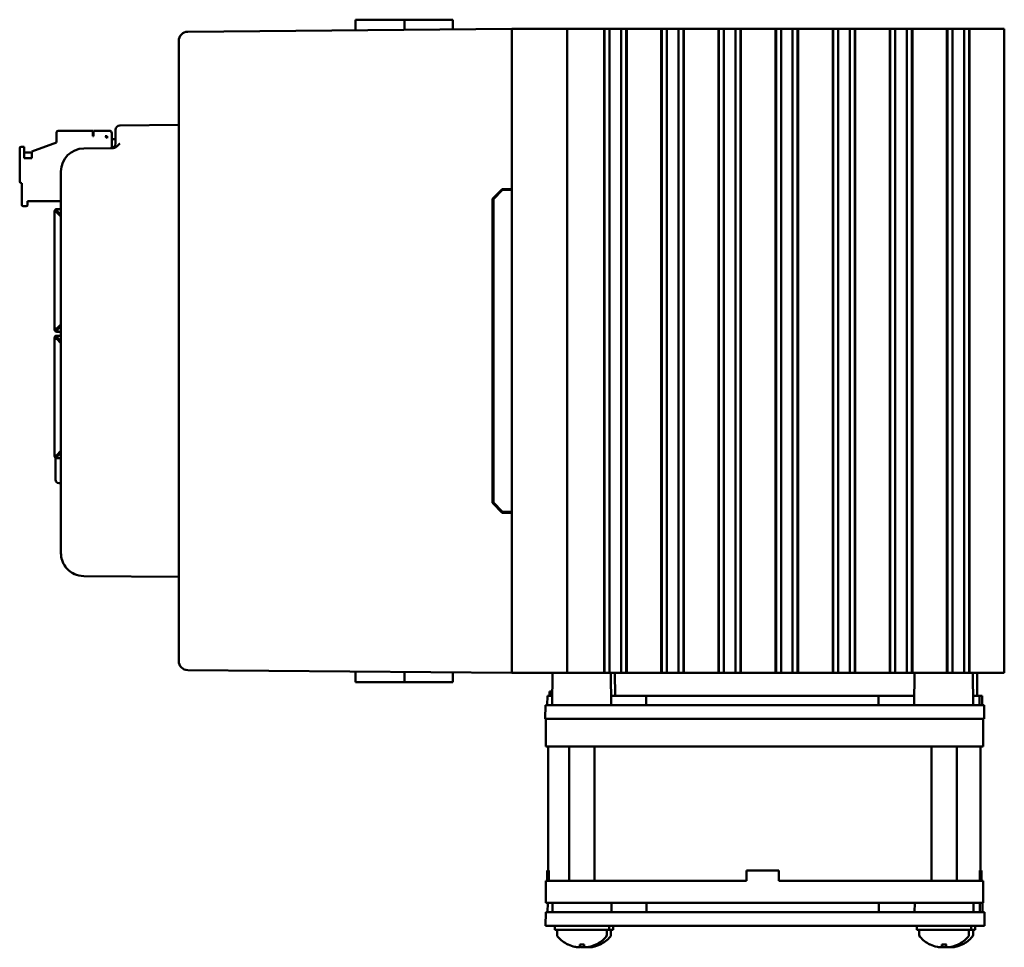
# Model space of a CAD drawing. Header units: inches. Extents: x 1.3 to 23.8, y 0.4 to 18.6.
# Tile 19 of 20: x 13.6 to 18.9, y 6.7 to 11.8. Entities that reach past the tile are written whole.
import ezdxf

# ---------------------------------------------------------------- set-up
doc = ezdxf.new("R2010")
doc.units = ezdxf.units.IN
doc.header["$LTSCALE"] = 0.8
doc.header["$MEASUREMENT"] = 0
doc.layers.add('Visible (ANSI)', color=7, linetype='Continuous', lineweight=50)

msp = doc.modelspace()

# ---------------------------------------------------------------- linework, layer by layer
at = {"layer": 'Visible (ANSI)'}
for p, q in [((15.4196, 11.7526), (15.4191, 11.6952)), ((15.4196, 11.7526), (15.6846, 11.7526)), ((15.6846, 11.7526), (15.6851, 11.6976)), ((15.6846, 11.7526), (15.6998, 11.7526)), ((15.8486, 11.7526), (15.6998, 11.7526)), ((15.8486, 11.7526), (15.9481, 11.7526)), ((15.9481, 11.7526), (15.9485, 11.6998)), ((16.2689, 11.7026), (14.5075, 11.6873)), ((16.2689, 11.7026), (16.2889, 11.7026)), ((16.2689, 11.7026), (16.2689, 8.2026)), ((16.2889, 11.7026), (16.5489, 11.7026)), ((16.5489, 11.7026), (16.5689, 11.7026)), ((16.5689, 8.2026), (16.5689, 11.7026)), ((16.6439, 11.7026), (16.5689, 11.7026)), ((16.6439, 11.7026), (16.7666, 11.7026)), ((16.7708, 11.7026), (16.7666, 11.7026)), ((16.7708, 11.7026), (16.772, 11.7026)), ((16.7708, 11.7026), (16.7708, 8.2026)), ((16.772, 11.7026), (16.7731, 11.7026)), ((16.772, 11.7026), (16.772, 8.2026)), ((16.7731, 11.7026), (16.7884, 11.7026)), ((16.7731, 11.7026), (16.7731, 8.2026)), ((16.7884, 11.7026), (16.8005, 11.7026)), ((16.8005, 11.7026), (16.8173, 11.7026)), ((16.8005, 11.7026), (16.8005, 8.2026)), ((16.8173, 11.7026), (16.8312, 11.7026)), ((16.8312, 11.7026), (16.8328, 11.7026)), ((16.8328, 11.7026), (16.8467, 11.7026)), ((16.8467, 11.7026), (16.8635, 11.7026)), ((16.8635, 11.7026), (16.8756, 11.7026)), ((16.8635, 8.2026), (16.8635, 11.7026)), ((16.8756, 11.7026), (16.8909, 11.7026)), ((16.8909, 11.7026), (16.892, 11.7026)), ((16.8909, 11.7026), (16.8909, 8.2026)), ((16.892, 11.7026), (16.8932, 11.7026)), ((16.892, 11.7026), (16.892, 8.2026)), ((16.8973, 11.7026), (16.8932, 11.7026)), ((16.8932, 11.7026), (16.8932, 8.2026)), ((16.8973, 11.7026), (17.0772, 11.7026)), ((17.0814, 11.7026), (17.0772, 11.7026)), ((17.0814, 11.7026), (17.0825, 11.7026)), ((17.0814, 11.7026), (17.0814, 8.2026)), ((17.0825, 11.7026), (17.0837, 11.7026)), ((17.0825, 11.7026), (17.0825, 8.2026)), ((17.0837, 11.7026), (17.0989, 11.7026)), ((17.0837, 11.7026), (17.0837, 8.2026)), ((17.0989, 11.7026), (17.111, 11.7026)), ((17.111, 11.7026), (17.1279, 11.7026)), ((17.111, 11.7026), (17.111, 8.2026)), ((17.1279, 11.7026), (17.1417, 11.7026)), ((17.1417, 11.7026), (17.1433, 11.7026)), ((17.1433, 11.7026), (17.1572, 11.7026)), ((17.1572, 11.7026), (17.1741, 11.7026)), ((17.1741, 8.2026), (17.1741, 11.7026)), ((17.1741, 11.7026), (17.1861, 11.7026)), ((17.1861, 11.7026), (17.2014, 11.7026)), ((17.2014, 11.7026), (17.2026, 11.7026)), ((17.2014, 11.7026), (17.2014, 8.2026)), ((17.2026, 11.7026), (17.2037, 11.7026)), ((17.2026, 11.7026), (17.2026, 8.2026)), ((17.2079, 11.7026), (17.2037, 11.7026)), ((17.2037, 11.7026), (17.2037, 8.2026)), ((17.2079, 11.7026), (17.3878, 11.7026)), ((17.3919, 11.7026), (17.3878, 11.7026)), ((17.3919, 11.7026), (17.3931, 11.7026)), ((17.3919, 11.7026), (17.3919, 8.2026)), ((17.3931, 11.7026), (17.3942, 11.7026)), ((17.3931, 11.7026), (17.3931, 8.2026)), ((17.3942, 11.7026), (17.4095, 11.7026)), ((17.3942, 11.7026), (17.3942, 8.2026)), ((17.4095, 11.7026), (17.4216, 11.7026)), ((17.4216, 11.7026), (17.4384, 11.7026)), ((17.4216, 11.7026), (17.4216, 8.2026)), ((17.4384, 11.7026), (17.4523, 11.7026)), ((17.4523, 11.7026), (17.4539, 11.7026)), ((17.4539, 11.7026), (17.4678, 11.7026)), ((17.4678, 11.7026), (17.4846, 11.7026)), ((17.4846, 8.2026), (17.4846, 11.7026)), ((17.4846, 11.7026), (17.4967, 11.7026)), ((17.4967, 11.7026), (17.512, 11.7026)), ((17.512, 11.7026), (17.5131, 11.7026)), ((17.512, 11.7026), (17.512, 8.2026)), ((17.5131, 11.7026), (17.5143, 11.7026)), ((17.5131, 11.7026), (17.5131, 8.2026)), ((17.5184, 11.7026), (17.5143, 11.7026)), ((17.5143, 11.7026), (17.5143, 8.2026)), ((17.5184, 11.7026), (17.6983, 11.7026)), ((17.7025, 11.7026), (17.6983, 11.7026)), ((17.7025, 11.7026), (17.7036, 11.7026)), ((17.7025, 11.7026), (17.7025, 8.2026)), ((17.7036, 11.7026), (17.7048, 11.7026)), ((17.7036, 11.7026), (17.7036, 8.2026)), ((17.7048, 11.7026), (17.7201, 11.7026)), ((17.7048, 11.7026), (17.7048, 8.2026)), ((17.7201, 11.7026), (17.7321, 11.7026)), ((17.7321, 11.7026), (17.749, 11.7026)), ((17.7321, 11.7026), (17.7321, 8.2026)), ((17.749, 11.7026), (17.7628, 11.7026)), ((17.7628, 11.7026), (17.7645, 11.7026)), ((17.7645, 11.7026), (17.7783, 11.7026)), ((17.7783, 11.7026), (17.7952, 11.7026)), ((17.7952, 8.2026), (17.7952, 11.7026)), ((17.7952, 11.7026), (17.8072, 11.7026)), ((17.8072, 11.7026), (17.8225, 11.7026)), ((17.8225, 11.7026), (17.8237, 11.7026)), ((17.8225, 11.7026), (17.8225, 8.2026)), ((17.8237, 11.7026), (17.8248, 11.7026)), ((17.8237, 11.7026), (17.8237, 8.2026)), ((17.829, 11.7026), (17.8248, 11.7026)), ((17.8248, 11.7026), (17.8248, 8.2026)), ((17.829, 11.7026), (18.0089, 11.7026)), ((18.013, 11.7026), (18.0089, 11.7026)), ((18.013, 11.7026), (18.0142, 11.7026)), ((18.013, 11.7026), (18.013, 8.2026)), ((18.0142, 11.7026), (18.0153, 11.7026)), ((18.0142, 11.7026), (18.0142, 8.2026)), ((18.0153, 11.7026), (18.0306, 11.7026)), ((18.0153, 11.7026), (18.0153, 8.2026)), ((18.0306, 11.7026), (18.0427, 11.7026)), ((18.0427, 11.7026), (18.0595, 11.7026)), ((18.0427, 11.7026), (18.0427, 8.2026)), ((18.0595, 11.7026), (18.0734, 11.7026)), ((18.0734, 11.7026), (18.075, 11.7026)), ((18.075, 11.7026), (18.0889, 11.7026)), ((18.0889, 11.7026), (18.1057, 11.7026)), ((18.1057, 8.2026), (18.1057, 11.7026)), ((18.1057, 11.7026), (18.1178, 11.7026)), ((18.1178, 11.7026), (18.1331, 11.7026)), ((18.1331, 11.7026), (18.1342, 11.7026)), ((18.1331, 11.7026), (18.1331, 8.2026)), ((18.1342, 11.7026), (18.1354, 11.7026)), ((18.1342, 11.7026), (18.1342, 8.2026)), ((18.1395, 11.7026), (18.1354, 11.7026)), ((18.1354, 11.7026), (18.1354, 8.2026)), ((18.1395, 11.7026), (18.3194, 11.7026)), ((18.3236, 11.7026), (18.3194, 11.7026)), ((18.3236, 11.7026), (18.3247, 11.7026)), ((18.3236, 11.7026), (18.3236, 8.2026)), ((18.3247, 11.7026), (18.3259, 11.7026)), ((18.3247, 11.7026), (18.3247, 8.2026)), ((18.3259, 11.7026), (18.3412, 11.7026)), ((18.3259, 11.7026), (18.3259, 8.2026)), ((18.3412, 11.7026), (18.3532, 11.7026)), ((18.3532, 11.7026), (18.3701, 11.7026)), ((18.3532, 11.7026), (18.3532, 8.2026)), ((18.3701, 11.7026), (18.384, 11.7026)), ((18.384, 11.7026), (18.3856, 11.7026)), ((18.3856, 11.7026), (18.3994, 11.7026)), ((18.3994, 11.7026), (18.4163, 11.7026)), ((18.4163, 8.2026), (18.4163, 11.7026)), ((18.4163, 11.7026), (18.4284, 11.7026)), ((18.4284, 11.7026), (18.4436, 11.7026)), ((18.4436, 11.7026), (18.4448, 11.7026)), ((18.4436, 11.7026), (18.4436, 8.2026)), ((18.4448, 11.7026), (18.4459, 11.7026)), ((18.4448, 11.7026), (18.4448, 8.2026)), ((18.4501, 11.7026), (18.4459, 11.7026)), ((18.4459, 11.7026), (18.4459, 8.2026)), ((18.4501, 11.7026), (18.63, 11.7026)), ((18.6341, 11.7026), (18.63, 11.7026)), ((18.6341, 11.7026), (18.6353, 11.7026)), ((18.6341, 11.7026), (18.6341, 8.2026)), ((18.6353, 11.7026), (18.6364, 11.7026)), ((18.6353, 11.7026), (18.6353, 8.2026)), ((18.6364, 11.7026), (18.6517, 11.7026)), ((18.6364, 11.7026), (18.6364, 8.2026)), ((18.6517, 11.7026), (18.6638, 11.7026)), ((18.6638, 11.7026), (18.6806, 11.7026)), ((18.6638, 11.7026), (18.6638, 8.2026)), ((18.6806, 11.7026), (18.6945, 11.7026)), ((18.6945, 11.7026), (18.6961, 11.7026)), ((18.6961, 11.7026), (18.71, 11.7026)), ((18.71, 11.7026), (18.7268, 11.7026)), ((18.7268, 8.2026), (18.7268, 11.7026)), ((18.7268, 11.7026), (18.7389, 11.7026)), ((18.7389, 11.7026), (18.7542, 11.7026)), ((18.7542, 11.7026), (18.7553, 11.7026)), ((18.7542, 11.7026), (18.7542, 8.2026)), ((18.7553, 11.7026), (18.7565, 11.7026)), ((18.7553, 11.7026), (18.7553, 8.2026)), ((18.7607, 11.7026), (18.7565, 11.7026)), ((18.7565, 11.7026), (18.7565, 8.2026)), ((18.7607, 11.7026), (18.9405, 11.7026)), ((18.9447, 11.7026), (18.9405, 11.7026)), ((18.9447, 11.7026), (18.9458, 11.7026)), ((18.9447, 11.7026), (18.9447, 8.2026)), ((14.4579, 11.6368), (14.4579, 11.6373)), ((14.4579, 11.6368), (14.4579, 8.2684)), ((13.7943, 11.1403), (13.7943, 11.1411)), ((13.7943, 11.1403), (13.7943, 11.0852)), ((13.8022, 11.149), (13.9912, 11.149)), ((13.8022, 11.1482), (13.9912, 11.1482)), ((13.8219, 11.1488), (13.8219, 11.149)), ((13.8219, 11.149), (13.9912, 11.149)), ((13.8219, 11.1488), (13.9912, 11.1488)), ((13.8219, 11.1487), (13.8219, 11.1488)), ((13.9912, 11.1488), (13.8219, 11.1488)), ((13.8219, 11.1486), (13.8219, 11.1487)), ((13.8219, 11.1487), (13.9912, 11.1487)), ((13.9912, 11.1487), (13.8219, 11.1487)), ((13.8219, 11.1484), (13.8219, 11.1486)), ((13.8219, 11.1486), (13.9912, 11.1486)), ((13.9912, 11.1486), (13.8219, 11.1486)), ((13.8219, 11.1483), (13.8219, 11.1484)), ((13.8219, 11.1484), (13.9912, 11.1484)), ((13.9912, 11.1484), (13.8219, 11.1484)), ((13.8219, 11.1483), (13.8219, 11.1482)), ((13.8219, 11.1483), (13.9912, 11.1483)), ((13.9912, 11.1483), (13.8219, 11.1483)), ((13.9912, 11.1482), (13.8219, 11.1482)), ((13.9912, 11.149), (13.9912, 11.149)), ((13.9912, 11.149), (13.9912, 11.1488)), ((13.9912, 11.1488), (13.9912, 11.1488)), ((13.9912, 11.1488), (13.9912, 11.1487)), ((13.9912, 11.1487), (13.9912, 11.1487)), ((13.9912, 11.1487), (13.9912, 11.1486)), ((13.9912, 11.1486), (13.9912, 11.1484)), ((13.9912, 11.1486), (13.9912, 11.1486)), ((13.9912, 11.1484), (13.9912, 11.1483)), ((13.9912, 11.1484), (13.9912, 11.1484)), ((13.9912, 11.1483), (13.9912, 11.1482)), ((13.9912, 11.1483), (13.9912, 11.1483)), ((13.9912, 11.1206), (13.9912, 11.1482)), ((13.9912, 11.1482), (13.9912, 11.1482)), ((13.9951, 11.149), (14.0817, 11.149)), ((13.9951, 11.149), (13.9951, 11.1482)), ((13.9951, 11.1482), (14.0817, 11.1482)), ((13.9951, 11.1206), (13.9951, 11.1482)), ((14.0817, 11.1489), (14.0227, 11.1489)), ((14.0227, 11.1489), (14.0227, 11.1489)), ((14.0227, 11.1489), (14.0817, 11.1489)), ((14.0227, 11.1488), (14.0817, 11.1488)), ((14.0227, 11.1487), (14.0227, 11.1488)), ((14.0227, 11.1486), (14.0227, 11.1487)), ((14.0227, 11.1487), (14.0817, 11.1487)), ((14.0817, 11.1487), (14.0227, 11.1487)), ((14.0817, 11.1486), (14.0227, 11.1486)), ((14.0227, 11.1485), (14.0817, 11.1485)), ((14.0227, 11.1485), (14.0227, 11.1485)), ((14.0817, 11.1485), (14.0227, 11.1485)), ((14.0227, 11.1484), (14.0817, 11.1484)), ((14.0227, 11.1483), (14.0227, 11.1484)), ((14.0817, 11.1483), (14.0227, 11.1483)), ((14.0227, 11.1483), (14.0817, 11.1483)), ((14.0227, 11.1482), (14.0227, 11.1483)), ((14.0817, 11.1482), (14.0227, 11.1482)), ((14.0935, 11.1371), (14.0935, 11.1371)), ((14.0935, 11.1371), (14.0935, 11.1371)), ((14.0935, 11.1371), (14.0935, 11.137)), ((14.0935, 11.137), (14.0935, 11.1369)), ((14.0935, 11.1368), (14.0935, 11.1369)), ((14.0935, 11.1368), (14.0935, 11.1368)), ((14.0935, 11.1368), (14.0935, 11.1367)), ((14.0935, 11.1367), (14.0935, 11.1367)), ((14.0935, 11.1366), (14.0935, 11.1367)), ((14.0935, 11.1366), (14.0935, 11.1365)), ((14.0935, 11.1365), (14.0935, 11.1364)), ((14.0935, 11.1365), (14.0935, 11.1365)), ((14.0935, 11.1029), (14.0935, 11.1364)), ((14.0935, 11.1364), (14.0935, 11.1364)), ((14.1139, 11.1284), (14.1139, 11.1534)), ((14.4579, 11.1811), (14.1387, 11.1784)), ((13.7943, 11.086), (13.6604, 11.0372)), ((13.6604, 11.0365), (13.7943, 11.0852)), ((13.9912, 11.1214), (13.9951, 11.1214)), ((13.9951, 11.1206), (13.9912, 11.1206)), ((14.0581, 11.1206), (14.0699, 11.1088)), ((14.0699, 11.1206), (14.0581, 11.1206)), ((14.0699, 11.1096), (14.0589, 11.1206)), ((14.0699, 11.1206), (14.0699, 11.1088)), ((14.1139, 11.1033), (14.0935, 11.1033)), ((14.0935, 11.0544), (14.0935, 11.1029)), ((14.0935, 11.1029), (14.0935, 11.1029)), ((14.0935, 11.1029), (14.1139, 11.1029)), ((14.1139, 11.1284), (14.1139, 11.079)), ((13.5935, 11.0537), (13.5935, 11.0545)), ((13.5935, 11.0537), (13.5935, 10.8726)), ((13.6014, 11.0623), (13.6171, 11.0623)), ((13.6171, 11.0616), (13.6014, 11.0616)), ((13.6171, 11.0616), (13.6171, 11.0623)), ((13.6171, 11.0001), (13.6171, 11.0616)), ((13.6171, 11.0308), (13.6604, 11.0308)), ((13.6171, 11.0307), (13.6604, 11.0307)), ((13.6171, 11.0305), (13.6604, 11.0305)), ((13.6171, 11.0304), (13.6604, 11.0304)), ((13.6171, 11.0303), (13.6604, 11.0303)), ((13.6171, 11.0301), (13.6604, 11.0301)), ((13.6604, 11.0365), (13.6604, 11.0372)), ((13.6604, 11.0365), (13.6604, 11.0001)), ((14.0956, 11.0541), (13.9418, 11.0527)), ((13.6604, 11.0001), (13.6171, 11.0001)), ((13.6604, 11.0001), (13.6171, 11.0001)), ((13.8179, 10.9277), (13.8179, 8.8536)), ((13.6014, 10.8647), (13.6053, 10.8647)), ((13.6053, 10.8647), (13.6053, 10.7466)), ((16.1639, 10.7788), (16.2168, 10.8322)), ((16.1689, 10.7768), (16.2189, 10.8272)), ((16.2168, 10.8322), (16.2689, 10.8326)), ((16.2689, 10.8276), (16.2189, 10.8272)), ((13.6368, 10.7466), (13.6368, 10.7663)), ((13.6368, 10.7663), (13.8179, 10.7663)), ((16.1639, 9.1265), (16.1639, 10.7788)), ((16.1689, 10.7768), (16.1689, 9.1285)), ((13.6132, 10.7387), (13.629, 10.7387)), ((13.783, 10.711), (13.783, 10.7112)), ((13.783, 10.7112), (13.783, 10.7112)), ((13.783, 10.711), (13.783, 10.7108)), ((13.783, 10.711), (13.783, 10.711)), ((13.783, 10.7107), (13.783, 10.7108)), ((13.783, 10.7106), (13.783, 10.7107)), ((13.783, 10.7106), (13.783, 10.074)), ((13.7909, 10.7106), (13.783, 10.7106)), ((13.7865, 10.7106), (13.792, 10.7106)), ((13.8179, 10.723), (13.7948, 10.723)), ((13.8027, 10.7228), (13.7948, 10.7228)), ((13.8027, 10.7226), (13.7948, 10.7226)), ((13.7948, 10.7224), (13.7948, 10.719)), ((13.7948, 10.7134), (13.7948, 10.719)), ((13.7948, 10.7055), (13.7948, 10.7055)), ((13.7948, 10.7055), (13.7948, 10.7055)), ((13.8179, 10.6824), (13.7948, 10.7055)), ((13.8179, 10.6824), (13.7948, 10.7055)), ((13.7975, 10.7149), (13.7975, 10.7149)), ((13.7976, 10.7148), (13.7976, 10.7148)), ((13.7976, 10.7147), (13.7976, 10.7147)), ((13.7977, 10.7146), (13.7977, 10.7146)), ((13.7977, 10.7146), (13.7977, 10.7146)), ((13.7999, 10.7106), (13.8179, 10.6926)), ((13.8027, 10.7226), (13.8027, 10.7228)), ((13.8027, 10.7067), (13.8027, 10.7079)), ((13.8027, 10.7067), (13.8027, 10.6976)), ((13.783, 10.074), (13.783, 10.0689)), ((13.7909, 10.074), (13.7909, 10.0689)), ((13.7948, 10.074), (13.8179, 10.0971)), ((13.7999, 10.065), (13.7948, 10.065)), ((13.7948, 10.065), (13.7999, 10.065)), ((13.8179, 10.0869), (13.7999, 10.0689)), ((13.8179, 10.0869), (13.7999, 10.0689)), ((13.7999, 10.0689), (13.7999, 10.0689)), ((13.7999, 10.0689), (13.7999, 10.0571)), ((13.8027, 10.0819), (13.8027, 10.0716)), ((13.783, 10.0236), (13.783, 10.0236)), ((13.783, 10.0233), (13.783, 10.0236)), ((13.783, 10.0233), (13.783, 10.0233)), ((13.783, 10.0233), (13.783, 10.0231)), ((13.783, 10.0231), (13.783, 10.023)), ((13.783, 10.0179), (13.783, 10.023)), ((13.783, 9.3813), (13.783, 10.0179)), ((13.7909, 10.0179), (13.783, 10.0179)), ((13.7909, 10.0179), (13.7909, 10.023)), ((13.7948, 10.0571), (13.7999, 10.0571)), ((13.7948, 10.0354), (13.7999, 10.0354)), ((13.7948, 10.0354), (13.8015, 10.0354)), ((13.8015, 10.0352), (13.7948, 10.0352)), ((13.8015, 10.0351), (13.7948, 10.0351)), ((13.7948, 10.0349), (13.8015, 10.0349)), ((13.7948, 10.0348), (13.7999, 10.0348)), ((13.7948, 10.027), (13.7999, 10.027)), ((13.8179, 9.9948), (13.7948, 10.0179)), ((13.8179, 9.9948), (13.7948, 10.0179)), ((13.7948, 10.0179), (13.7948, 10.0179)), ((13.7999, 10.0571), (13.8179, 10.0571)), ((13.7999, 10.0354), (13.8179, 10.0354)), ((13.7999, 10.023), (13.7999, 10.0348)), ((13.7999, 10.023), (13.8179, 10.005)), ((13.8027, 10.0203), (13.8027, 10.01)), ((13.8054, 10.0354), (13.8054, 10.0352)), ((13.8054, 10.0349), (13.8054, 10.0351)), ((13.792, 9.3813), (13.7865, 9.3813)), ((13.7872, 9.3818), (13.7872, 9.3818)), ((13.7879, 9.2531), (13.7879, 9.3717)), ((13.7948, 9.3864), (13.8179, 9.4095)), ((13.7948, 9.3785), (13.7948, 9.3729)), ((13.7948, 9.3729), (13.7948, 9.3695)), ((13.8179, 9.3695), (13.7948, 9.3695)), ((13.7977, 9.3774), (13.7977, 9.3774)), ((13.8179, 9.3993), (13.7999, 9.3813)), ((13.8179, 9.3993), (13.7999, 9.3813)), ((13.7999, 9.3813), (13.7999, 9.3813)), ((13.7999, 9.3813), (13.7999, 9.3813)), ((13.8027, 9.3943), (13.8027, 9.3852)), ((13.8027, 9.384), (13.8027, 9.3852)), ((13.8072, 9.2331), (13.8179, 9.2327)), ((16.2168, 9.0731), (16.1639, 9.1265)), ((16.2189, 9.0781), (16.1689, 9.1285)), ((16.2689, 9.0726), (16.2168, 9.0731)), ((16.2689, 9.0776), (16.2189, 9.0781)), ((13.9418, 8.7286), (14.4579, 8.7241)), ((14.4579, 8.268), (14.4579, 8.2684)), ((14.5075, 8.218), (16.2689, 8.2026)), ((15.4196, 8.1526), (15.4191, 8.2101)), ((15.6846, 8.1526), (15.6851, 8.2077)), ((15.9481, 8.1526), (15.9485, 8.2054)), ((16.2889, 8.2026), (16.2689, 8.2026)), ((16.2889, 8.2026), (16.5489, 8.2026)), ((16.4899, 8.2026), (16.4883, 8.0276)), ((16.5689, 8.2026), (16.5489, 8.2026)), ((16.5689, 8.2026), (16.6264, 8.2026)), ((16.6264, 8.2026), (16.6822, 8.2026)), ((16.7666, 8.2026), (16.6822, 8.2026)), ((16.7666, 8.2026), (16.7708, 8.2026)), ((16.7708, 8.2026), (16.772, 8.2026)), ((16.772, 8.2026), (16.7731, 8.2026)), ((16.7731, 8.2026), (16.7884, 8.2026)), ((16.8005, 8.2026), (16.7884, 8.2026)), ((16.8173, 8.2026), (16.8005, 8.2026)), ((16.8071, 8.2026), (16.8086, 8.0276)), ((16.8312, 8.2026), (16.8173, 8.2026)), ((16.829, 8.2026), (16.8301, 8.0776)), ((16.8328, 8.2026), (16.8312, 8.2026)), ((16.8467, 8.2026), (16.8328, 8.2026)), ((16.8635, 8.2026), (16.8467, 8.2026)), ((16.8756, 8.2026), (16.8635, 8.2026)), ((16.8756, 8.2026), (16.8909, 8.2026)), ((16.8909, 8.2026), (16.892, 8.2026)), ((16.892, 8.2026), (16.8932, 8.2026)), ((16.8932, 8.2026), (16.8973, 8.2026)), ((17.0772, 8.2026), (16.8973, 8.2026)), ((17.0772, 8.2026), (17.0814, 8.2026)), ((17.0814, 8.2026), (17.0825, 8.2026)), ((17.0825, 8.2026), (17.0837, 8.2026)), ((17.0837, 8.2026), (17.0989, 8.2026)), ((17.111, 8.2026), (17.0989, 8.2026)), ((17.1279, 8.2026), (17.111, 8.2026)), ((17.1417, 8.2026), (17.1279, 8.2026)), ((17.1433, 8.2026), (17.1417, 8.2026)), ((17.1572, 8.2026), (17.1433, 8.2026)), ((17.1741, 8.2026), (17.1572, 8.2026)), ((17.1861, 8.2026), (17.1741, 8.2026)), ((17.1861, 8.2026), (17.2014, 8.2026)), ((17.2014, 8.2026), (17.2026, 8.2026)), ((17.2026, 8.2026), (17.2037, 8.2026)), ((17.2037, 8.2026), (17.2079, 8.2026)), ((17.3878, 8.2026), (17.2079, 8.2026)), ((17.3878, 8.2026), (17.3919, 8.2026)), ((17.3919, 8.2026), (17.3931, 8.2026)), ((17.3931, 8.2026), (17.3942, 8.2026)), ((17.3942, 8.2026), (17.4095, 8.2026)), ((17.4216, 8.2026), (17.4095, 8.2026)), ((17.4384, 8.2026), (17.4216, 8.2026)), ((17.4523, 8.2026), (17.4384, 8.2026)), ((17.4539, 8.2026), (17.4523, 8.2026)), ((17.4678, 8.2026), (17.4539, 8.2026)), ((17.4846, 8.2026), (17.4678, 8.2026)), ((17.4967, 8.2026), (17.4846, 8.2026)), ((17.4967, 8.2026), (17.512, 8.2026)), ((17.512, 8.2026), (17.5131, 8.2026)), ((17.5131, 8.2026), (17.5143, 8.2026)), ((17.5143, 8.2026), (17.5184, 8.2026)), ((17.6983, 8.2026), (17.5184, 8.2026)), ((17.6983, 8.2026), (17.7025, 8.2026)), ((17.7025, 8.2026), (17.7036, 8.2026)), ((17.7036, 8.2026), (17.7048, 8.2026)), ((17.7048, 8.2026), (17.7201, 8.2026)), ((17.7321, 8.2026), (17.7201, 8.2026)), ((17.749, 8.2026), (17.7321, 8.2026)), ((17.7628, 8.2026), (17.749, 8.2026)), ((17.7645, 8.2026), (17.7628, 8.2026)), ((17.7783, 8.2026), (17.7645, 8.2026)), ((17.7952, 8.2026), (17.7783, 8.2026)), ((17.8072, 8.2026), (17.7952, 8.2026)), ((17.8072, 8.2026), (17.8225, 8.2026)), ((17.8225, 8.2026), (17.8237, 8.2026)), ((17.8237, 8.2026), (17.8248, 8.2026)), ((17.8248, 8.2026), (17.829, 8.2026)), ((18.0089, 8.2026), (17.829, 8.2026)), ((18.0089, 8.2026), (18.013, 8.2026)), ((18.013, 8.2026), (18.0142, 8.2026)), ((18.0142, 8.2026), (18.0153, 8.2026)), ((18.0153, 8.2026), (18.0306, 8.2026)), ((18.0427, 8.2026), (18.0306, 8.2026)), ((18.0595, 8.2026), (18.0427, 8.2026)), ((18.0734, 8.2026), (18.0595, 8.2026)), ((18.075, 8.2026), (18.0734, 8.2026)), ((18.0889, 8.2026), (18.075, 8.2026)), ((18.1057, 8.2026), (18.0889, 8.2026)), ((18.1178, 8.2026), (18.1057, 8.2026)), ((18.1178, 8.2026), (18.1331, 8.2026)), ((18.1331, 8.2026), (18.1342, 8.2026)), ((18.1342, 8.2026), (18.1354, 8.2026)), ((18.1354, 8.2026), (18.1395, 8.2026)), ((18.3194, 8.2026), (18.1395, 8.2026)), ((18.3194, 8.2026), (18.3236, 8.2026)), ((18.3236, 8.2026), (18.3247, 8.2026)), ((18.3247, 8.2026), (18.3259, 8.2026)), ((18.3259, 8.2026), (18.3412, 8.2026)), ((18.3532, 8.2026), (18.3412, 8.2026)), ((18.3701, 8.2026), (18.3532, 8.2026)), ((18.384, 8.2026), (18.3701, 8.2026)), ((18.3856, 8.2026), (18.384, 8.2026)), ((18.3994, 8.2026), (18.3856, 8.2026)), ((18.4163, 8.2026), (18.3994, 8.2026)), ((18.4284, 8.2026), (18.4163, 8.2026)), ((18.4284, 8.2026), (18.4436, 8.2026)), ((18.4436, 8.2026), (18.4448, 8.2026)), ((18.4448, 8.2026), (18.4459, 8.2026)), ((18.4459, 8.2026), (18.4501, 8.2026)), ((18.5306, 8.2026), (18.4501, 8.2026)), ((18.4582, 8.2026), (18.4567, 8.0276)), ((18.5306, 8.2026), (18.6341, 8.2026)), ((18.6341, 8.2026), (18.6353, 8.2026)), ((18.6353, 8.2026), (18.6364, 8.2026)), ((18.6364, 8.2026), (18.6517, 8.2026)), ((18.6638, 8.2026), (18.6517, 8.2026)), ((18.6806, 8.2026), (18.6638, 8.2026)), ((18.6945, 8.2026), (18.6806, 8.2026)), ((18.6961, 8.2026), (18.6945, 8.2026)), ((18.71, 8.2026), (18.6961, 8.2026)), ((18.7268, 8.2026), (18.71, 8.2026)), ((18.7389, 8.2026), (18.7268, 8.2026)), ((18.7389, 8.2026), (18.7542, 8.2026)), ((18.7542, 8.2026), (18.7553, 8.2026)), ((18.7553, 8.2026), (18.7565, 8.2026)), ((18.7565, 8.2026), (18.7607, 8.2026)), ((18.9405, 8.2026), (18.7607, 8.2026)), ((18.7755, 8.2026), (18.777, 8.0276)), ((18.7974, 8.2026), (18.7985, 8.0776)), ((18.9405, 8.2026), (18.9447, 8.2026)), ((18.9447, 8.2026), (18.9458, 8.2026)), ((15.4196, 8.1526), (15.6846, 8.1526)), ((15.6846, 8.1526), (15.6998, 8.1526)), ((15.8486, 8.1526), (15.6998, 8.1526)), ((15.8486, 8.1526), (15.9481, 8.1526)), ((16.474, 8.0776), (16.4742, 8.1026)), ((16.4852, 8.1026), (16.4742, 8.1026)), ((16.488, 8.1026), (16.4852, 8.1026)), ((16.4852, 8.0776), (16.4852, 8.1026)), ((16.489, 8.1026), (16.488, 8.1026)), ((16.4883, 8.0776), (16.488, 8.1026)), ((16.4617, 8.0276), (16.4621, 8.0776)), ((16.4888, 8.0776), (16.4621, 8.0776)), ((16.9997, 8.0776), (16.8082, 8.0776)), ((16.9995, 8.0276), (16.9997, 8.0776)), ((18.2614, 8.0776), (16.9997, 8.0776)), ((18.4572, 8.0776), (18.2614, 8.0776)), ((18.2616, 8.0276), (18.2614, 8.0776)), ((18.8111, 8.0776), (18.7766, 8.0776)), ((18.8252, 8.0776), (18.8111, 8.0776)), ((18.8115, 8.0276), (18.8111, 8.0776)), ((18.8256, 8.0276), (18.8252, 8.0776)), ((16.4508, 7.9526), (16.4515, 8.0276)), ((16.4515, 8.0276), (16.5751, 8.0276)), ((16.5751, 8.0276), (18.6859, 8.0276)), ((18.6859, 8.0276), (18.8123, 8.0276)), ((18.8123, 8.0276), (18.8358, 8.0276)), ((18.8358, 8.0276), (18.8358, 8.0276)), ((18.8364, 7.9526), (18.8358, 8.0276)), ((16.4527, 7.9526), (16.4508, 7.9526)), ((16.4527, 7.9526), (16.5519, 7.9526)), ((16.4527, 7.8026), (16.4527, 7.9526)), ((16.5546, 7.9526), (16.5519, 7.9526)), ((16.5745, 7.9526), (16.5546, 7.9526)), ((16.5745, 7.9526), (18.6865, 7.9526)), ((18.7394, 7.9526), (18.6865, 7.9526)), ((18.7394, 7.9526), (18.8126, 7.9526)), ((18.8127, 7.9526), (18.8126, 7.9526)), ((18.8129, 7.9526), (18.8127, 7.9526)), ((18.8129, 7.9526), (18.8364, 7.9526)), ((18.8305, 7.8026), (18.8305, 7.9526)), ((18.8364, 7.9526), (18.8364, 7.9526)), ((16.5519, 7.8026), (16.4527, 7.8026)), ((16.4666, 7.1286), (16.4666, 7.8026)), ((16.5519, 7.8026), (18.7118, 7.8026)), ((16.581, 7.0726), (16.581, 7.8026)), ((16.719, 7.0726), (16.719, 7.8026)), ((18.5494, 7.0726), (18.5494, 7.8026)), ((18.6874, 7.0726), (18.6874, 7.8026)), ((18.8126, 7.8026), (18.7118, 7.8026)), ((18.8126, 7.8026), (18.8305, 7.8026)), ((18.8166, 7.1286), (18.8166, 7.8026)), ((18.8305, 7.8026), (18.8305, 7.8026)), ((16.4692, 7.1286), (16.4609, 7.1286)), ((16.4609, 7.0726), (16.4609, 7.1286)), ((16.4692, 7.1286), (16.4692, 7.0726)), ((17.5438, 7.0726), (17.5438, 7.1286)), ((17.7198, 7.1286), (17.5438, 7.1286)), ((17.7199, 7.1286), (17.7198, 7.1286)), ((17.7198, 7.0726), (17.7198, 7.1286)), ((17.7199, 7.1286), (17.7199, 7.0726)), ((18.8209, 7.1286), (18.8126, 7.1286)), ((18.8126, 7.0726), (18.8126, 7.1286)), ((18.8209, 7.0726), (18.8209, 7.1286)), ((18.8223, 7.1286), (18.8209, 7.1286)), ((18.8223, 7.0726), (18.8223, 7.1286)), ((16.4527, 6.9526), (16.4527, 7.0726)), ((16.4527, 7.0726), (16.5519, 7.0726)), ((17.5438, 7.0726), (16.5519, 7.0726)), ((18.7118, 7.0726), (17.7198, 7.0726)), ((18.7118, 7.0726), (18.8126, 7.0726)), ((18.8209, 7.0726), (18.8126, 7.0726)), ((18.8305, 7.0726), (18.8223, 7.0726)), ((18.8305, 6.9526), (18.8305, 7.0726)), ((18.8305, 7.0726), (18.8305, 7.0726)), ((16.5519, 6.9526), (16.4527, 6.9526)), ((16.4633, 6.9026), (16.4638, 6.9526)), ((16.4903, 6.9526), (16.4899, 6.9026)), ((18.7118, 6.9526), (16.5519, 6.9526)), ((16.8098, 6.9526), (16.8102, 6.9026)), ((17.001, 6.9026), (17.0012, 6.9526)), ((18.2631, 6.9026), (18.2629, 6.9526)), ((18.4587, 6.9526), (18.4583, 6.9026)), ((18.8126, 6.9526), (18.7118, 6.9526)), ((18.7781, 6.9526), (18.7786, 6.9026)), ((18.826, 6.9526), (18.8126, 6.9526)), ((18.8132, 6.9026), (18.8127, 6.9526)), ((18.8271, 6.9526), (18.826, 6.9526)), ((18.8305, 6.9526), (18.8271, 6.9526)), ((18.8275, 6.9026), (18.8271, 6.9526)), ((18.8305, 6.9526), (18.8305, 6.9526)), ((16.4524, 6.8276), (16.453, 6.9026)), ((16.453, 6.9026), (16.5766, 6.9026)), ((16.5766, 6.9026), (18.6874, 6.9026)), ((18.6874, 6.9026), (18.8138, 6.9026)), ((18.8138, 6.9026), (18.8378, 6.9026)), ((18.8378, 6.9026), (18.8378, 6.9026)), ((18.8385, 6.8276), (18.8378, 6.9026)), ((16.576, 6.8276), (16.4524, 6.8276)), ((16.5025, 6.8276), (16.5025, 6.8066)), ((16.7975, 6.8066), (16.5025, 6.8066)), ((16.515, 6.7786), (16.515, 6.8066)), ((16.576, 6.8276), (18.688, 6.8276)), ((16.785, 6.7786), (16.785, 6.8066)), ((16.7975, 6.8276), (16.7975, 6.8066)), ((16.8199, 6.8066), (16.7975, 6.8066)), ((16.8074, 6.7786), (16.8074, 6.8066)), ((16.8199, 6.8276), (16.8199, 6.8066)), ((18.4709, 6.8276), (18.4709, 6.8066)), ((18.7659, 6.8066), (18.4709, 6.8066)), ((18.4834, 6.7786), (18.4834, 6.8066)), ((18.8144, 6.8276), (18.688, 6.8276)), ((18.7534, 6.7786), (18.7534, 6.8066)), ((18.7659, 6.8276), (18.7659, 6.8066)), ((18.7883, 6.8066), (18.7659, 6.8066)), ((18.7758, 6.7786), (18.7758, 6.8066)), ((18.7883, 6.8276), (18.7883, 6.8066)), ((18.8144, 6.8276), (18.8384, 6.8276)), ((18.8385, 6.8276), (18.8384, 6.8276)), ((16.6379, 6.7268), (16.6622, 6.7268)), ((16.639, 6.7138), (16.6402, 6.7268)), ((16.6611, 6.7138), (16.6599, 6.7268)), ((18.6062, 6.7268), (18.6306, 6.7268)), ((18.6074, 6.7138), (18.6085, 6.7268)), ((18.6294, 6.7138), (18.6283, 6.7268))]:
    msp.add_line(p, q, dxfattribs=at)
for centre, radius, start, end in [((14.5079, 11.6373), 0.05, 90.5, 180), ((14.1389, 11.1534), 0.025, 90.5, 180), ((13.9429, 10.9277), 0.125, 90.5, 180), ((14.0889, 11.079), 0.025, 270.5, 0), ((13.7948, 10.7106), 0.00394, 90, 180), ((13.7948, 10.0689), 0.00394, 180, 270), ((13.7948, 10.0689), 0.00394, 180, 270), ((13.7948, 10.023), 0.00394, 90, 180), ((13.7948, 9.3813), 0.00394, 180.0548, 270), ((13.8079, 9.2531), 0.02, 180, 268), ((13.9429, 8.8536), 0.125, 180, 216.3721), ((14.5079, 8.268), 0.05, 180, 269.5), ((16.53, 6.7786), 0.015, 180, 221.6116), ((16.65, 6.8851), 0.1755, 221.6116, 244.0262), ((16.65, 6.8851), 0.1755, 295.9738, 318.3884), ((16.6724, 6.8851), 0.1755, 295.9738, 318.3884), ((16.77, 6.7786), 0.015, 318.3884, 0), ((16.7924, 6.7786), 0.015, 318.3884, 0), ((18.4984, 6.7786), 0.015, 180, 221.6116), ((18.6184, 6.8851), 0.1755, 221.6116, 244.0262), ((18.6184, 6.8851), 0.1755, 295.9738, 318.3884), ((18.6408, 6.8851), 0.1755, 295.9738, 318.3884), ((18.7384, 6.7786), 0.015, 318.3884, 0), ((18.7608, 6.7786), 0.015, 318.3884, 0), ((16.5756, 6.7324), 0.0056, 244.0262, 266.9688), ((16.7245, 6.7324), 0.0056, 273.0312, 295.9738), ((16.7468, 6.7324), 0.0056, 273.0312, 295.9738), ((18.544, 6.7324), 0.0056, 244.0262, 266.9688), ((18.6928, 6.7324), 0.0056, 273.0312, 295.9738), ((18.7152, 6.7324), 0.0056, 273.0312, 295.9738)]:
    msp.add_arc(centre, radius, start, end, dxfattribs=at)
for centre, major_axis, ratio, start_param, end_param in [((13.8022, 11.1411), (-0.00787, 0), 1, 4.712389, 6.283185), ((13.8022, 11.1403), (-0.00787, 0), 1, 4.712389, 6.283185), ((14.0817, 11.1371), (0.0118, 0), 1, 0, 1.570796), ((14.0817, 11.1371), (0.0118, 0), 1, 0, 1.570796), ((14.0817, 11.1371), (0.0118, 0), 1, 0, 1.570796), ((14.0817, 11.137), (0.0118, 0), 1, 0, 1.570796), ((14.0817, 11.1369), (0.0118, 0), 1, 0, 1.570796), ((14.0817, 11.1368), (0.0118, 0), 1, 0, 1.570796), ((14.0817, 11.1368), (0.0118, 0), 1, 0, 1.570796), ((14.0817, 11.1367), (0.0118, 0), 1, 0, 1.570796), ((14.0817, 11.1367), (0.0118, 0), 1, 0, 1.570796), ((14.0817, 11.1366), (0.0118, 0), 1, 0, 1.570796), ((14.0817, 11.1365), (0.0118, 0), 1, 0, 1.570796), ((14.0817, 11.1365), (0.0118, 0), 1, 0, 1.570796), ((14.0817, 11.1364), (0.0118, 0), 1, 0, 1.570796), ((14.0817, 11.1364), (0.0118, 0), 1, 0, 1.570796), ((13.6014, 11.0545), (-0.00787, 0), 1, 4.712389, 6.283185), ((13.6014, 11.0537), (-0.00787, 0), 1, 4.712389, 6.283185), ((13.6014, 10.8726), (-0.00787, 0), 1, 0, 1.570796), ((13.6132, 10.7466), (-0.00787, 0), 1, 0, 1.570796), ((13.629, 10.7466), (0.00787, 0), 1, 4.712389, 6.283185), ((13.7948, 10.7112), (-0.0118, 0), 1, 4.712389, 6.283185), ((13.7948, 10.711), (-0.0118, 0), 1, 4.712389, 6.283185), ((13.7948, 10.7108), (-0.0118, 0), 1, 4.712389, 6.283185), ((13.7948, 10.7106), (-0.0118, 0), 1, 4.712389, 6.283185), ((13.7948, 10.7106), (-0.0118, 0), 0.000956, 0, 0.785398), ((13.7948, 10.7106), (-0.00394, 0), 0.000956, 0, 0.785398), ((13.7948, 10.074), (-0.0118, 0), 0.000956, 0, 1.570796), ((13.7948, 10.0689), (-0.0118, 0), 1, 0, 1.570796), ((13.7948, 10.0236), (-0.0118, 0), 1, 4.712389, 6.283185), ((13.7948, 10.0236), (-0.0118, 0), 1, 4.712389, 6.283185), ((13.7948, 10.0233), (-0.0118, 0), 1, 4.712389, 6.283185), ((13.7948, 10.0233), (-0.0118, 0), 1, 4.712389, 6.283185), ((13.7948, 10.0231), (-0.0118, 0), 1, 4.712389, 6.283185), ((13.7948, 10.023), (-0.0118, 0), 1, 4.712389, 6.283185), ((13.7948, 10.0179), (-0.0118, 0), 0.000956, 0, 1.570796), ((13.7948, 10.0179), (-0.00394, 0), 0.000956, 0, 1.570796), ((13.8015, 10.0354), (0.00394, 0), 0.000956, 0, 1.570796), ((13.8015, 10.0352), (0.00394, 0), 0.000956, 4.712389, 6.283185), ((13.8015, 10.0351), (0.00394, 0), 0.000956, 0, 1.570796), ((13.8015, 10.0349), (0.00394, 0), 0.000956, 4.712389, 6.283185), ((13.7948, 9.3813), (-0.0118, 0), 0.000956, 0, 0.785398), ((13.7948, 9.3813), (-0.0118, 0), 1, 0, 1.570796), ((16.6496, 6.8846), (-0.1419, 0.103), 0.994184, 1.750128, 1.978889), ((16.6563, 6.8846), (-0.0153, -0.1747), 0.063267, 5.837382, 6.066143), ((16.6438, 6.8846), (0.0153, -0.1747), 0.063267, 0.217042, 0.445804), ((16.6504, 6.8846), (-0.1419, -0.103), 0.994184, 1.162703, 1.391464), ((16.6728, 6.8846), (-0.1419, -0.103), 0.994184, 1.162703, 1.391464), ((18.618, 6.8846), (-0.1419, 0.103), 0.994184, 1.750128, 1.978889), ((18.6247, 6.8846), (-0.0153, -0.1747), 0.063267, 5.837382, 6.066143), ((18.6121, 6.8846), (0.0153, -0.1747), 0.063267, 0.217042, 0.445804), ((18.6188, 6.8846), (-0.1419, -0.103), 0.994184, 1.162703, 1.391464), ((18.6412, 6.8846), (-0.1419, -0.103), 0.994184, 1.162703, 1.391464)]:
    msp.add_ellipse(centre, major_axis=major_axis, ratio=ratio, start_param=start_param, end_param=end_param, dxfattribs=at)
for points, knots in [([(14.0956, 11.0541), (14.0996, 11.0541), (14.104, 11.0549), (14.1143, 11.0588), (14.1192, 11.0619), (14.1287, 11.0693), (14.1337, 11.0743), (14.1386, 11.0794), (14.1387, 11.0794), (14.1387, 11.0794)], [0, 0, 0, 0, 0.0302867, 0.0302867, 0.0656682, 0.0656682, 0.1146511, 0.1146511, 0.1151055, 0.1151055, 0.1151055, 0.1151055]), ([(13.792, 10.7106), (13.7924, 10.7098), (13.7928, 10.7089), (13.7938, 10.7072), (13.7943, 10.7063), (13.7948, 10.7055)], [-0.01526468, -0.01526468, -0.01526468, -0.01526468, -0.00763234, -0.00763234, 0, 0, 0, 0]), ([(13.7999, 10.7106), (13.7991, 10.7111), (13.7982, 10.7116), (13.7965, 10.7126), (13.7957, 10.713), (13.7948, 10.7134)], [-0.01524616, -0.01524616, -0.01524616, -0.01524616, -0.00763234, -0.00763234, 0, 0, 0, 0]), ([(13.7948, 9.3864), (13.7943, 9.3855), (13.7938, 9.3847), (13.7928, 9.383), (13.7924, 9.3821), (13.792, 9.3813)], [-0.0152312, -0.0152312, -0.0152312, -0.0152312, -0.00763234, -0.00763234, 0, 0, 0, 0]), ([(13.7948, 9.3785), (13.7957, 9.3789), (13.7965, 9.3793), (13.7982, 9.3803), (13.7991, 9.3808), (13.7999, 9.3813)], [-0.01526468, -0.01526468, -0.01526468, -0.01526468, -0.00763234, -0.00763234, 0, 0, 0, 0]), ([(13.8423, 8.7795), (13.8473, 8.7727), (13.8533, 8.766), (13.8692, 8.752), (13.8793, 8.7454), (13.9064, 8.7329), (13.9237, 8.7288), (13.9417, 8.7286), (13.9418, 8.7286), (13.9418, 8.7286)], [0, 0, 0, 0, 0.0646422, 0.0646422, 0.1436135, 0.1436135, 0.2537248, 0.2537248, 0.254244, 0.254244, 0.254244, 0.254244]), ([(16.639, 6.7142), (16.6391, 6.7135), (16.6387, 6.7128), (16.6364, 6.712), (16.6346, 6.7117), (16.6304, 6.7116), (16.6277, 6.7117), (16.6216, 6.7124), (16.6183, 6.7129), (16.6141, 6.7137), (16.613, 6.7139), (16.612, 6.7142)], [0, 0, 0, 0, 0.0245201, 0.0245201, 0.0490401, 0.0490401, 0.0733788, 0.0733788, 0.0977174, 0.0977174, 0.1059587, 0.1059587, 0.1059587, 0.1059587]), ([(16.6379, 6.7268), (16.6378, 6.7268), (16.6378, 6.727), (16.6378, 6.7273), (16.6378, 6.7273), (16.6378, 6.7274)], [0.063402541, 0.063402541, 0.063402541, 0.063402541, 0.068700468, 0.068700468, 0.069550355, 0.069550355, 0.069550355, 0.069550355]), ([(16.6612, 6.7133), (16.661, 6.713), (16.6606, 6.7127), (16.6588, 6.712), (16.657, 6.7117), (16.6528, 6.7116), (16.65, 6.7117), (16.6444, 6.7123), (16.6416, 6.7127), (16.6388, 6.7133)], [0.01020827, 0.01020827, 0.01020827, 0.01020827, 0.02452006, 0.02452006, 0.04904011, 0.04904011, 0.07337878, 0.07337878, 0.09447513, 0.09447513, 0.09447513, 0.09447513]), ([(16.6881, 6.7142), (16.685, 6.7135), (16.6816, 6.7128), (16.6752, 6.712), (16.6722, 6.7117), (16.6674, 6.7116), (16.6653, 6.7117), (16.6623, 6.7124), (16.6614, 6.7129), (16.6611, 6.7137), (16.661, 6.7139), (16.6611, 6.7142)], [0, 0, 0, 0, 0.0245201, 0.0245201, 0.0490401, 0.0490401, 0.0733788, 0.0733788, 0.0977174, 0.0977174, 0.1059587, 0.1059587, 0.1059587, 0.1059587]), ([(16.6623, 6.7274), (16.6623, 6.7273), (16.6623, 6.7273), (16.6623, 6.727), (16.6623, 6.7268), (16.6622, 6.7268)], [0.015061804, 0.015061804, 0.015061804, 0.015061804, 0.015911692, 0.015911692, 0.021209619, 0.021209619, 0.021209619, 0.021209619]), ([(16.7105, 6.7142), (16.7074, 6.7135), (16.704, 6.7128), (16.6976, 6.712), (16.6946, 6.7117), (16.6898, 6.7116), (16.6877, 6.7117), (16.6848, 6.7123), (16.684, 6.7127), (16.6837, 6.7133)], [0, 0, 0, 0, 0.02452006, 0.02452006, 0.04904011, 0.04904011, 0.07337878, 0.07337878, 0.09447513, 0.09447513, 0.09447513, 0.09447513]), ([(18.6074, 6.7142), (18.6075, 6.7135), (18.6071, 6.7128), (18.6048, 6.712), (18.603, 6.7117), (18.5988, 6.7116), (18.596, 6.7117), (18.59, 6.7124), (18.5867, 6.7129), (18.5825, 6.7137), (18.5814, 6.7139), (18.5803, 6.7142)], [0, 0, 0, 0, 0.0245201, 0.0245201, 0.0490401, 0.0490401, 0.0733788, 0.0733788, 0.0977174, 0.0977174, 0.1059587, 0.1059587, 0.1059587, 0.1059587]), ([(18.6062, 6.7268), (18.6062, 6.7268), (18.6062, 6.727), (18.6061, 6.7273), (18.6061, 6.7273), (18.6061, 6.7274)], [0.063402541, 0.063402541, 0.063402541, 0.063402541, 0.068700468, 0.068700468, 0.069550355, 0.069550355, 0.069550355, 0.069550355]), ([(18.6296, 6.7133), (18.6294, 6.713), (18.629, 6.7127), (18.6272, 6.712), (18.6254, 6.7117), (18.6211, 6.7116), (18.6184, 6.7117), (18.6128, 6.7123), (18.6099, 6.7127), (18.6072, 6.7133)], [0.01020827, 0.01020827, 0.01020827, 0.01020827, 0.02452006, 0.02452006, 0.04904011, 0.04904011, 0.07337878, 0.07337878, 0.09447513, 0.09447513, 0.09447513, 0.09447513]), ([(18.6565, 6.7142), (18.6534, 6.7135), (18.65, 6.7128), (18.6436, 6.712), (18.6406, 6.7117), (18.6358, 6.7116), (18.6337, 6.7117), (18.6307, 6.7124), (18.6298, 6.7129), (18.6294, 6.7137), (18.6294, 6.7139), (18.6295, 6.7142)], [0, 0, 0, 0, 0.0245201, 0.0245201, 0.0490401, 0.0490401, 0.0733788, 0.0733788, 0.0977174, 0.0977174, 0.1059587, 0.1059587, 0.1059587, 0.1059587]), ([(18.6307, 6.7274), (18.6307, 6.7273), (18.6307, 6.7273), (18.6307, 6.727), (18.6307, 6.7268), (18.6306, 6.7268)], [0.015061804, 0.015061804, 0.015061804, 0.015061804, 0.015911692, 0.015911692, 0.021209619, 0.021209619, 0.021209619, 0.021209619]), ([(18.6789, 6.7142), (18.6757, 6.7135), (18.6723, 6.7128), (18.6659, 6.712), (18.663, 6.7117), (18.6582, 6.7116), (18.656, 6.7117), (18.6532, 6.7123), (18.6524, 6.7127), (18.652, 6.7133)], [0, 0, 0, 0, 0.02452006, 0.02452006, 0.04904011, 0.04904011, 0.07337878, 0.07337878, 0.09447513, 0.09447513, 0.09447513, 0.09447513])]:
    msp.add_open_spline(points, degree=3, knots=knots, dxfattribs=at)
for points in [[(13.7865, 10.7106), (13.7887, 10.7089), (13.7917, 10.7072), (13.7948, 10.7055)], [(13.7999, 10.7106), (13.7982, 10.7137), (13.7965, 10.7168), (13.7948, 10.719)], [(13.783, 10.5143), (13.783, 10.5134), (13.783, 10.5125), (13.783, 10.5116)], [(13.783, 10.4028), (13.783, 10.402), (13.783, 10.401), (13.783, 10.4001)], [(13.783, 9.6928), (13.783, 9.6919), (13.783, 9.691), (13.783, 9.6902)], [(13.783, 9.5813), (13.783, 9.5805), (13.783, 9.5796), (13.783, 9.5787)], [(13.7948, 9.3864), (13.7917, 9.3847), (13.7887, 9.383), (13.7865, 9.3813)], [(13.7948, 9.3729), (13.7965, 9.3751), (13.7982, 9.3782), (13.7999, 9.3813)]]:
    msp.add_open_spline(points, degree=3, dxfattribs=at)

doc.saveas('drawing.dxf')
